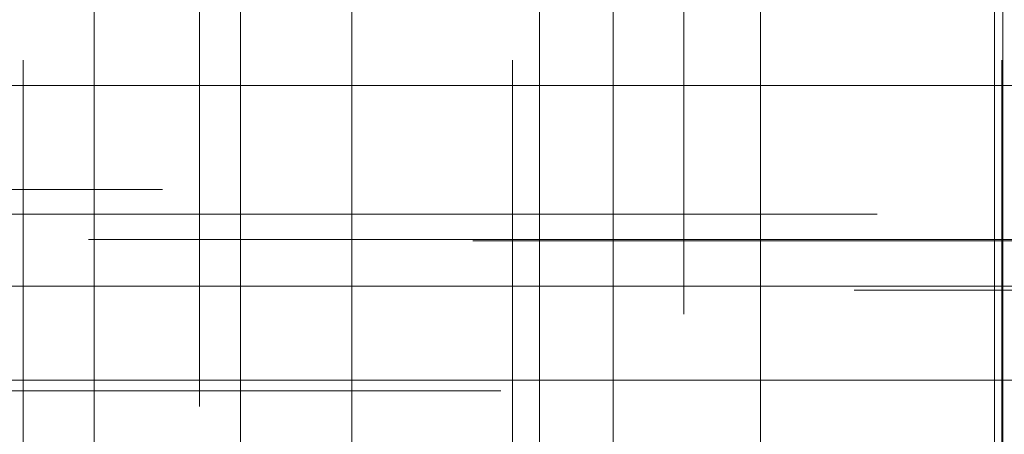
# Model space of a CAD drawing. Header units: millimetres. Extents: x -50 to 901, y -50 to 714.
# Tile 109 of 186: x -7.09 to -1.05, y 17.53 to 20.08. Entities that reach past the tile are written whole.
import ezdxf

# ---------------------------------------------------------------- set-up
doc = ezdxf.new("R2010")
doc.units = ezdxf.units.MM

# ---------------------------------------------------------------- blocks, each defined once
blk = doc.blocks.new('SW_CENTERMARKSYMBOL_1')
at = {"color": 0, "linetype": 'Continuous', "lineweight": 18}
for p, q in [((0, 5), (0, 5.9011)), ((0, 0), (0, 5))]:
    blk.add_line(p, q, dxfattribs=at)
blk = doc.blocks.new('SW_CENTERMARKSYMBOL_2')
at = {"color": 0, "linetype": 'Continuous', "lineweight": 18}
for p, q in [((0, 5), (0, 5.9011)), ((0, 0), (0, 5))]:
    blk.add_line(p, q, dxfattribs=at)
blk = doc.blocks.new('SW_CENTERMARKSYMBOL_6')
at = {"color": 0, "linetype": 'Continuous', "lineweight": 18}
blk.add_line((0, 0), (0, 5), dxfattribs=at)
blk = doc.blocks.new('SW_CENTERMARKSYMBOL_15')
at = {"color": 0, "linetype": 'Continuous', "lineweight": 18}
for p, q in [((0, 5), (0, 5.9011)), ((0, 0), (0, 5))]:
    blk.add_line(p, q, dxfattribs=at)
blk = doc.blocks.new('SW_CENTERMARKSYMBOL_169')
at = {"color": 0, "linetype": 'Continuous', "lineweight": 18}
blk.add_line((0, 0), (0, -5), dxfattribs=at)
blk = doc.blocks.new('SW_CENTERMARKSYMBOL_174')
at = {"color": 0, "linetype": 'Continuous', "lineweight": 18}
for p, q in [((-5, 0), (-5.5549, 0)), ((0, 0), (-5, 0))]:
    blk.add_line(p, q, dxfattribs=at)
blk = doc.blocks.new('SW_CENTERMARKSYMBOL_176')
at = {"color": 0, "linetype": 'Continuous', "lineweight": 18}
for q in [(0, 5), (-5, 0), (0, -5), (5, 0)]:
    blk.add_line((0, 0), q, dxfattribs=at)
blk = doc.blocks.new('SW_CENTERMARKSYMBOL_177')
at = {"color": 0, "linetype": 'Continuous', "lineweight": 18}
blk.add_line((0, 0), (0, -5), dxfattribs=at)
blk = doc.blocks.new('SW_CENTERMARKSYMBOL_178')
at = {"color": 0, "linetype": 'Continuous', "lineweight": 18}
blk.add_line((0, 0), (0, -5), dxfattribs=at)
blk = doc.blocks.new('SW_CENTERMARKSYMBOL_179')
at = {"color": 0, "linetype": 'Continuous', "lineweight": 18}
for p, q in [((0, 0), (0, -5)), ((0, -5), (0, -5.6063))]:
    blk.add_line(p, q, dxfattribs=at)
blk = doc.blocks.new('SW_CENTERMARKSYMBOL_180')
at = {"color": 0, "linetype": 'Continuous', "lineweight": 18}
for p, q in [((0, 0), (0, 5)), ((-5, 0), (-5.5549, 0)), ((0, 0), (-5, 0)), ((0, 0), (0, -5)), ((0, 0), (5, 0))]:
    blk.add_line(p, q, dxfattribs=at)
blk = doc.blocks.new('SW_CENTERMARKSYMBOL_198')
at = {"color": 0, "linetype": 'Continuous', "lineweight": 18}
for p, q in [((-5, 0), (-5.5549, 0)), ((0, 0), (-5, 0))]:
    blk.add_line(p, q, dxfattribs=at)
blk = doc.blocks.new('SW_CENTERMARKSYMBOL_204')
at = {"color": 0, "linetype": 'Continuous', "lineweight": 18}
for p, q in [((0, 0), (5, 0)), ((5, 0), (5.6463, 0))]:
    blk.add_line(p, q, dxfattribs=at)
blk = doc.blocks.new('SW_CENTERMARKSYMBOL_205')
at = {"color": 0, "linetype": 'Continuous', "lineweight": 18}
for p, q in [((0, 0), (5, 0)), ((5, 0), (5.5209, 0))]:
    blk.add_line(p, q, dxfattribs=at)
blk = doc.blocks.new('SW_CENTERMARKSYMBOL_216')
at = {"color": 0, "linetype": 'Continuous', "lineweight": 18}
blk.add_line((0, 0), (0, -5), dxfattribs=at)
blk = doc.blocks.new('SW_CENTERMARKSYMBOL_217')
at = {"color": 0, "linetype": 'Continuous', "lineweight": 18}
for q in [(0, 5), (-5, 0), (0, -5), (5, 0)]:
    blk.add_line((0, 0), q, dxfattribs=at)
blk = doc.blocks.new('SW_CENTERMARKSYMBOL_218')
at = {"color": 0, "linetype": 'Continuous', "lineweight": 18}
for q in [(0, 5), (-5, 0), (0, -5), (5, 0)]:
    blk.add_line((0, 0), q, dxfattribs=at)
blk = doc.blocks.new('SW_CENTERMARKSYMBOL_220')
at = {"color": 0, "linetype": 'Continuous', "lineweight": 18}
for p, q in [((0, 0), (0, -5)), ((0, -5), (0, -5.6063))]:
    blk.add_line(p, q, dxfattribs=at)
blk = doc.blocks.new('SW_CENTERMARKSYMBOL_227')
at = {"color": 0, "linetype": 'Continuous', "lineweight": 18}
for p, q in [((0, 0), (5, 0)), ((5, 0), (5.6463, 0))]:
    blk.add_line(p, q, dxfattribs=at)
blk = doc.blocks.new('SW_CENTERMARKSYMBOL_564')
at = {"color": 0, "linetype": 'Continuous', "lineweight": 18}
for p, q in [((0, 5), (0, 5.9011)), ((0, 0), (0, 5))]:
    blk.add_line(p, q, dxfattribs=at)
blk = doc.blocks.new('SW_CENTERMARKSYMBOL_565')
at = {"color": 0, "linetype": 'Continuous', "lineweight": 18}
for p, q in [((0, 5), (0, 5.9011)), ((0, 0), (0, 5))]:
    blk.add_line(p, q, dxfattribs=at)
blk = doc.blocks.new('SW_CENTERMARKSYMBOL_569')
at = {"color": 0, "linetype": 'Continuous', "lineweight": 18}
blk.add_line((0, 0), (0, 5), dxfattribs=at)
blk = doc.blocks.new('SW_CENTERMARKSYMBOL_578')
at = {"color": 0, "linetype": 'Continuous', "lineweight": 18}
for p, q in [((0, 5), (0, 5.9011)), ((0, 0), (0, 5))]:
    blk.add_line(p, q, dxfattribs=at)
blk = doc.blocks.new('SW_CENTERMARKSYMBOL_732')
at = {"color": 0, "linetype": 'Continuous', "lineweight": 18}
blk.add_line((0, 0), (0, -5), dxfattribs=at)
blk = doc.blocks.new('SW_CENTERMARKSYMBOL_737')
at = {"color": 0, "linetype": 'Continuous', "lineweight": 18}
for p, q in [((-5, 0), (-5.5549, 0)), ((0, 0), (-5, 0))]:
    blk.add_line(p, q, dxfattribs=at)
blk = doc.blocks.new('SW_CENTERMARKSYMBOL_739')
at = {"color": 0, "linetype": 'Continuous', "lineweight": 18}
for q in [(0, 5), (-5, 0), (0, -5), (5, 0)]:
    blk.add_line((0, 0), q, dxfattribs=at)
blk = doc.blocks.new('SW_CENTERMARKSYMBOL_740')
at = {"color": 0, "linetype": 'Continuous', "lineweight": 18}
blk.add_line((0, 0), (0, -5), dxfattribs=at)
blk = doc.blocks.new('SW_CENTERMARKSYMBOL_741')
at = {"color": 0, "linetype": 'Continuous', "lineweight": 18}
blk.add_line((0, 0), (0, -5), dxfattribs=at)
blk = doc.blocks.new('SW_CENTERMARKSYMBOL_742')
at = {"color": 0, "linetype": 'Continuous', "lineweight": 18}
for p, q in [((0, 0), (0, -5)), ((0, -5), (0, -5.6063))]:
    blk.add_line(p, q, dxfattribs=at)
blk = doc.blocks.new('SW_CENTERMARKSYMBOL_743')
at = {"color": 0, "linetype": 'Continuous', "lineweight": 18}
for p, q in [((0, 0), (0, 5)), ((-5, 0), (-5.5549, 0)), ((0, 0), (-5, 0)), ((0, 0), (0, -5)), ((0, 0), (5, 0))]:
    blk.add_line(p, q, dxfattribs=at)
blk = doc.blocks.new('SW_CENTERMARKSYMBOL_761')
at = {"color": 0, "linetype": 'Continuous', "lineweight": 18}
for p, q in [((-5, 0), (-5.5549, 0)), ((0, 0), (-5, 0))]:
    blk.add_line(p, q, dxfattribs=at)
blk = doc.blocks.new('SW_CENTERMARKSYMBOL_767')
at = {"color": 0, "linetype": 'Continuous', "lineweight": 18}
for p, q in [((0, 0), (5, 0)), ((5, 0), (5.6463, 0))]:
    blk.add_line(p, q, dxfattribs=at)
blk = doc.blocks.new('SW_CENTERMARKSYMBOL_768')
at = {"color": 0, "linetype": 'Continuous', "lineweight": 18}
for p, q in [((0, 0), (5, 0)), ((5, 0), (5.5209, 0))]:
    blk.add_line(p, q, dxfattribs=at)
blk = doc.blocks.new('SW_CENTERMARKSYMBOL_779')
at = {"color": 0, "linetype": 'Continuous', "lineweight": 18}
blk.add_line((0, 0), (0, -5), dxfattribs=at)
blk = doc.blocks.new('SW_CENTERMARKSYMBOL_780')
at = {"color": 0, "linetype": 'Continuous', "lineweight": 18}
for q in [(0, 5), (-5, 0), (0, -5), (5, 0)]:
    blk.add_line((0, 0), q, dxfattribs=at)
blk = doc.blocks.new('SW_CENTERMARKSYMBOL_781')
at = {"color": 0, "linetype": 'Continuous', "lineweight": 18}
for q in [(0, 5), (-5, 0), (0, -5), (5, 0)]:
    blk.add_line((0, 0), q, dxfattribs=at)
blk = doc.blocks.new('SW_CENTERMARKSYMBOL_783')
at = {"color": 0, "linetype": 'Continuous', "lineweight": 18}
for p, q in [((0, 0), (0, -5)), ((0, -5), (0, -5.6063))]:
    blk.add_line(p, q, dxfattribs=at)
blk = doc.blocks.new('SW_CENTERMARKSYMBOL_790')
at = {"color": 0, "linetype": 'Continuous', "lineweight": 18}
for p, q in [((0, 0), (5, 0)), ((5, 0), (5.6463, 0))]:
    blk.add_line(p, q, dxfattribs=at)
blk = doc.blocks.new('SW_CENTERMARKSYMBOL_1127')
at = {"color": 0, "linetype": 'Continuous', "lineweight": 18}
for p, q in [((0, 5), (0, 5.9011)), ((0, 0), (0, 5))]:
    blk.add_line(p, q, dxfattribs=at)
blk = doc.blocks.new('SW_CENTERMARKSYMBOL_1128')
at = {"color": 0, "linetype": 'Continuous', "lineweight": 18}
for p, q in [((0, 5), (0, 5.9011)), ((0, 0), (0, 5))]:
    blk.add_line(p, q, dxfattribs=at)
blk = doc.blocks.new('SW_CENTERMARKSYMBOL_1132')
at = {"color": 0, "linetype": 'Continuous', "lineweight": 18}
blk.add_line((0, 0), (0, 5), dxfattribs=at)
blk = doc.blocks.new('SW_CENTERMARKSYMBOL_1141')
at = {"color": 0, "linetype": 'Continuous', "lineweight": 18}
for p, q in [((0, 5), (0, 5.9011)), ((0, 0), (0, 5))]:
    blk.add_line(p, q, dxfattribs=at)
blk = doc.blocks.new('SW_CENTERMARKSYMBOL_1295')
at = {"color": 0, "linetype": 'Continuous', "lineweight": 18}
blk.add_line((0, 0), (0, -5), dxfattribs=at)
blk = doc.blocks.new('SW_CENTERMARKSYMBOL_1300')
at = {"color": 0, "linetype": 'Continuous', "lineweight": 18}
for p, q in [((-5, 0), (-5.5549, 0)), ((0, 0), (-5, 0))]:
    blk.add_line(p, q, dxfattribs=at)
blk = doc.blocks.new('SW_CENTERMARKSYMBOL_1302')
at = {"color": 0, "linetype": 'Continuous', "lineweight": 18}
for q in [(0, 5), (-5, 0), (0, -5), (5, 0)]:
    blk.add_line((0, 0), q, dxfattribs=at)
blk = doc.blocks.new('SW_CENTERMARKSYMBOL_1303')
at = {"color": 0, "linetype": 'Continuous', "lineweight": 18}
blk.add_line((0, 0), (0, -5), dxfattribs=at)
blk = doc.blocks.new('SW_CENTERMARKSYMBOL_1304')
at = {"color": 0, "linetype": 'Continuous', "lineweight": 18}
blk.add_line((0, 0), (0, -5), dxfattribs=at)
blk = doc.blocks.new('SW_CENTERMARKSYMBOL_1305')
at = {"color": 0, "linetype": 'Continuous', "lineweight": 18}
for p, q in [((0, 0), (0, -5)), ((0, -5), (0, -5.6063))]:
    blk.add_line(p, q, dxfattribs=at)
blk = doc.blocks.new('SW_CENTERMARKSYMBOL_1306')
at = {"color": 0, "linetype": 'Continuous', "lineweight": 18}
for p, q in [((0, 0), (0, 5)), ((-5, 0), (-5.5549, 0)), ((0, 0), (-5, 0)), ((0, 0), (0, -5)), ((0, 0), (5, 0))]:
    blk.add_line(p, q, dxfattribs=at)
blk = doc.blocks.new('SW_CENTERMARKSYMBOL_1324')
at = {"color": 0, "linetype": 'Continuous', "lineweight": 18}
for p, q in [((-5, 0), (-5.5549, 0)), ((0, 0), (-5, 0))]:
    blk.add_line(p, q, dxfattribs=at)
blk = doc.blocks.new('SW_CENTERMARKSYMBOL_1330')
at = {"color": 0, "linetype": 'Continuous', "lineweight": 18}
for p, q in [((0, 0), (5, 0)), ((5, 0), (5.6463, 0))]:
    blk.add_line(p, q, dxfattribs=at)
blk = doc.blocks.new('SW_CENTERMARKSYMBOL_1331')
at = {"color": 0, "linetype": 'Continuous', "lineweight": 18}
for p, q in [((0, 0), (5, 0)), ((5, 0), (5.5209, 0))]:
    blk.add_line(p, q, dxfattribs=at)
blk = doc.blocks.new('SW_CENTERMARKSYMBOL_1342')
at = {"color": 0, "linetype": 'Continuous', "lineweight": 18}
blk.add_line((0, 0), (0, -5), dxfattribs=at)
blk = doc.blocks.new('SW_CENTERMARKSYMBOL_1343')
at = {"color": 0, "linetype": 'Continuous', "lineweight": 18}
for q in [(0, 5), (-5, 0), (0, -5), (5, 0)]:
    blk.add_line((0, 0), q, dxfattribs=at)
blk = doc.blocks.new('SW_CENTERMARKSYMBOL_1344')
at = {"color": 0, "linetype": 'Continuous', "lineweight": 18}
for q in [(0, 5), (-5, 0), (0, -5), (5, 0)]:
    blk.add_line((0, 0), q, dxfattribs=at)
blk = doc.blocks.new('SW_CENTERMARKSYMBOL_1346')
at = {"color": 0, "linetype": 'Continuous', "lineweight": 18}
for p, q in [((0, 0), (0, -5)), ((0, -5), (0, -5.6063))]:
    blk.add_line(p, q, dxfattribs=at)
blk = doc.blocks.new('SW_CENTERMARKSYMBOL_1353')
at = {"color": 0, "linetype": 'Continuous', "lineweight": 18}
for p, q in [((0, 0), (5, 0)), ((5, 0), (5.6463, 0))]:
    blk.add_line(p, q, dxfattribs=at)
blk = doc.blocks.new('SW_CENTERMARKSYMBOL_1690')
at = {"color": 0, "linetype": 'Continuous', "lineweight": 18}
for p, q in [((0, 5), (0, 5.9011)), ((0, 0), (0, 5))]:
    blk.add_line(p, q, dxfattribs=at)
blk = doc.blocks.new('SW_CENTERMARKSYMBOL_1691')
at = {"color": 0, "linetype": 'Continuous', "lineweight": 18}
for p, q in [((0, 5), (0, 5.9011)), ((0, 0), (0, 5))]:
    blk.add_line(p, q, dxfattribs=at)
blk = doc.blocks.new('SW_CENTERMARKSYMBOL_1695')
at = {"color": 0, "linetype": 'Continuous', "lineweight": 18}
blk.add_line((0, 0), (0, 5), dxfattribs=at)
blk = doc.blocks.new('SW_CENTERMARKSYMBOL_1704')
at = {"color": 0, "linetype": 'Continuous', "lineweight": 18}
for p, q in [((0, 5), (0, 5.9011)), ((0, 0), (0, 5))]:
    blk.add_line(p, q, dxfattribs=at)
blk = doc.blocks.new('SW_CENTERMARKSYMBOL_1858')
at = {"color": 0, "linetype": 'Continuous', "lineweight": 18}
blk.add_line((0, 0), (0, -5), dxfattribs=at)
blk = doc.blocks.new('SW_CENTERMARKSYMBOL_1863')
at = {"color": 0, "linetype": 'Continuous', "lineweight": 18}
for p, q in [((-5, 0), (-5.5549, 0)), ((0, 0), (-5, 0))]:
    blk.add_line(p, q, dxfattribs=at)
blk = doc.blocks.new('SW_CENTERMARKSYMBOL_1865')
at = {"color": 0, "linetype": 'Continuous', "lineweight": 18}
for q in [(0, 5), (-5, 0), (0, -5), (5, 0)]:
    blk.add_line((0, 0), q, dxfattribs=at)
blk = doc.blocks.new('SW_CENTERMARKSYMBOL_1866')
at = {"color": 0, "linetype": 'Continuous', "lineweight": 18}
blk.add_line((0, 0), (0, -5), dxfattribs=at)
blk = doc.blocks.new('SW_CENTERMARKSYMBOL_1867')
at = {"color": 0, "linetype": 'Continuous', "lineweight": 18}
blk.add_line((0, 0), (0, -5), dxfattribs=at)
blk = doc.blocks.new('SW_CENTERMARKSYMBOL_1868')
at = {"color": 0, "linetype": 'Continuous', "lineweight": 18}
for p, q in [((0, 0), (0, -5)), ((0, -5), (0, -5.6063))]:
    blk.add_line(p, q, dxfattribs=at)
blk = doc.blocks.new('SW_CENTERMARKSYMBOL_1869')
at = {"color": 0, "linetype": 'Continuous', "lineweight": 18}
for p, q in [((0, 0), (0, 5)), ((-5, 0), (-5.5549, 0)), ((0, 0), (-5, 0)), ((0, 0), (0, -5)), ((0, 0), (5, 0))]:
    blk.add_line(p, q, dxfattribs=at)
blk = doc.blocks.new('SW_CENTERMARKSYMBOL_1887')
at = {"color": 0, "linetype": 'Continuous', "lineweight": 18}
for p, q in [((-5, 0), (-5.5549, 0)), ((0, 0), (-5, 0))]:
    blk.add_line(p, q, dxfattribs=at)
blk = doc.blocks.new('SW_CENTERMARKSYMBOL_1893')
at = {"color": 0, "linetype": 'Continuous', "lineweight": 18}
for p, q in [((0, 0), (5, 0)), ((5, 0), (5.6463, 0))]:
    blk.add_line(p, q, dxfattribs=at)
blk = doc.blocks.new('SW_CENTERMARKSYMBOL_1894')
at = {"color": 0, "linetype": 'Continuous', "lineweight": 18}
for p, q in [((0, 0), (5, 0)), ((5, 0), (5.5209, 0))]:
    blk.add_line(p, q, dxfattribs=at)
blk = doc.blocks.new('SW_CENTERMARKSYMBOL_1905')
at = {"color": 0, "linetype": 'Continuous', "lineweight": 18}
blk.add_line((0, 0), (0, -5), dxfattribs=at)
blk = doc.blocks.new('SW_CENTERMARKSYMBOL_1906')
at = {"color": 0, "linetype": 'Continuous', "lineweight": 18}
for q in [(0, 5), (-5, 0), (0, -5), (5, 0)]:
    blk.add_line((0, 0), q, dxfattribs=at)
blk = doc.blocks.new('SW_CENTERMARKSYMBOL_1907')
at = {"color": 0, "linetype": 'Continuous', "lineweight": 18}
for q in [(0, 5), (-5, 0), (0, -5), (5, 0)]:
    blk.add_line((0, 0), q, dxfattribs=at)
blk = doc.blocks.new('SW_CENTERMARKSYMBOL_1909')
at = {"color": 0, "linetype": 'Continuous', "lineweight": 18}
for p, q in [((0, 0), (0, -5)), ((0, -5), (0, -5.6063))]:
    blk.add_line(p, q, dxfattribs=at)
blk = doc.blocks.new('SW_CENTERMARKSYMBOL_1916')
at = {"color": 0, "linetype": 'Continuous', "lineweight": 18}
for p, q in [((0, 0), (5, 0)), ((5, 0), (5.6463, 0))]:
    blk.add_line(p, q, dxfattribs=at)
blk = doc.blocks.new('SW_CENTERMARKSYMBOL_2253')
at = {"color": 0, "linetype": 'Continuous', "lineweight": 18}
for p, q in [((0, 5), (0, 5.9011)), ((0, 0), (0, 5))]:
    blk.add_line(p, q, dxfattribs=at)
blk = doc.blocks.new('SW_CENTERMARKSYMBOL_2254')
at = {"color": 0, "linetype": 'Continuous', "lineweight": 18}
for p, q in [((0, 5), (0, 5.9011)), ((0, 0), (0, 5))]:
    blk.add_line(p, q, dxfattribs=at)
blk = doc.blocks.new('SW_CENTERMARKSYMBOL_2258')
at = {"color": 0, "linetype": 'Continuous', "lineweight": 18}
blk.add_line((0, 0), (0, 5), dxfattribs=at)
blk = doc.blocks.new('SW_CENTERMARKSYMBOL_2267')
at = {"color": 0, "linetype": 'Continuous', "lineweight": 18}
for p, q in [((0, 5), (0, 5.9011)), ((0, 0), (0, 5))]:
    blk.add_line(p, q, dxfattribs=at)
blk = doc.blocks.new('SW_CENTERMARKSYMBOL_2421')
at = {"color": 0, "linetype": 'Continuous', "lineweight": 18}
blk.add_line((0, 0), (0, -5), dxfattribs=at)
blk = doc.blocks.new('SW_CENTERMARKSYMBOL_2426')
at = {"color": 0, "linetype": 'Continuous', "lineweight": 18}
for p, q in [((-5, 0), (-5.5549, 0)), ((0, 0), (-5, 0))]:
    blk.add_line(p, q, dxfattribs=at)
blk = doc.blocks.new('SW_CENTERMARKSYMBOL_2428')
at = {"color": 0, "linetype": 'Continuous', "lineweight": 18}
for q in [(0, 5), (-5, 0), (0, -5), (5, 0)]:
    blk.add_line((0, 0), q, dxfattribs=at)
blk = doc.blocks.new('SW_CENTERMARKSYMBOL_2429')
at = {"color": 0, "linetype": 'Continuous', "lineweight": 18}
blk.add_line((0, 0), (0, -5), dxfattribs=at)
blk = doc.blocks.new('SW_CENTERMARKSYMBOL_2430')
at = {"color": 0, "linetype": 'Continuous', "lineweight": 18}
blk.add_line((0, 0), (0, -5), dxfattribs=at)
blk = doc.blocks.new('SW_CENTERMARKSYMBOL_2431')
at = {"color": 0, "linetype": 'Continuous', "lineweight": 18}
for p, q in [((0, 0), (0, -5)), ((0, -5), (0, -5.6063))]:
    blk.add_line(p, q, dxfattribs=at)
blk = doc.blocks.new('SW_CENTERMARKSYMBOL_2432')
at = {"color": 0, "linetype": 'Continuous', "lineweight": 18}
for p, q in [((0, 0), (0, 5)), ((-5, 0), (-5.5549, 0)), ((0, 0), (-5, 0)), ((0, 0), (0, -5)), ((0, 0), (5, 0))]:
    blk.add_line(p, q, dxfattribs=at)
blk = doc.blocks.new('SW_CENTERMARKSYMBOL_2450')
at = {"color": 0, "linetype": 'Continuous', "lineweight": 18}
for p, q in [((-5, 0), (-5.5549, 0)), ((0, 0), (-5, 0))]:
    blk.add_line(p, q, dxfattribs=at)
blk = doc.blocks.new('SW_CENTERMARKSYMBOL_2456')
at = {"color": 0, "linetype": 'Continuous', "lineweight": 18}
for p, q in [((0, 0), (5, 0)), ((5, 0), (5.6463, 0))]:
    blk.add_line(p, q, dxfattribs=at)
blk = doc.blocks.new('SW_CENTERMARKSYMBOL_2457')
at = {"color": 0, "linetype": 'Continuous', "lineweight": 18}
for p, q in [((0, 0), (5, 0)), ((5, 0), (5.5209, 0))]:
    blk.add_line(p, q, dxfattribs=at)
blk = doc.blocks.new('SW_CENTERMARKSYMBOL_2468')
at = {"color": 0, "linetype": 'Continuous', "lineweight": 18}
blk.add_line((0, 0), (0, -5), dxfattribs=at)
blk = doc.blocks.new('SW_CENTERMARKSYMBOL_2469')
at = {"color": 0, "linetype": 'Continuous', "lineweight": 18}
for q in [(0, 5), (-5, 0), (0, -5), (5, 0)]:
    blk.add_line((0, 0), q, dxfattribs=at)
blk = doc.blocks.new('SW_CENTERMARKSYMBOL_2470')
at = {"color": 0, "linetype": 'Continuous', "lineweight": 18}
for q in [(0, 5), (-5, 0), (0, -5), (5, 0)]:
    blk.add_line((0, 0), q, dxfattribs=at)
blk = doc.blocks.new('SW_CENTERMARKSYMBOL_2472')
at = {"color": 0, "linetype": 'Continuous', "lineweight": 18}
for p, q in [((0, 0), (0, -5)), ((0, -5), (0, -5.6063))]:
    blk.add_line(p, q, dxfattribs=at)
blk = doc.blocks.new('SW_CENTERMARKSYMBOL_2479')
at = {"color": 0, "linetype": 'Continuous', "lineweight": 18}
for p, q in [((0, 0), (5, 0)), ((5, 0), (5.6463, 0))]:
    blk.add_line(p, q, dxfattribs=at)

msp = doc.modelspace()

# ---------------------------------------------------------------- linework, layer by layer
at = {"color": 7, "linetype": 'Continuous', "lineweight": 25}
for radius in [45, 45, 45, 45, 45, 43.8964, 43.8964, 43.8964, 43.8964, 43.8964, 43.6219, 43.6219, 43.6219, 43.6219, 43.6219, 42.2814, 42.2814, 42.2814, 42.2814, 42.2814, 35.2814, 35.2814, 35.2814, 35.2814, 35.2814, 33.2814, 33.2814, 33.2814, 33.2814, 33.2814]:
    msp.add_circle((0, 0), radius, dxfattribs=at)
msp.add_arc((0, 0), 50, 94.01152, 175.98848, dxfattribs=at)
msp.add_arc((0, 0), 50, 94.01152, 175.98848, dxfattribs=at)
msp.add_arc((0, 0), 50, 94.01152, 175.98848, dxfattribs=at)
msp.add_arc((0, 0), 50, 94.01152, 175.98848, dxfattribs=at)
msp.add_arc((0, 0), 50, 94.01152, 175.98848, dxfattribs=at)

# ---------------------------------------------------------------- block references
at = {"color": 7, "linetype": 'Continuous', "lineweight": 18}
for name, p in [('SW_CENTERMARKSYMBOL_179', (-3.0165, 23.8778)), ('SW_CENTERMARKSYMBOL_742', (-3.0165, 23.8778)), ('SW_CENTERMARKSYMBOL_1305', (-3.0165, 23.8778)), ('SW_CENTERMARKSYMBOL_1868', (-3.0165, 23.8778)), ('SW_CENTERMARKSYMBOL_2431', (-3.0165, 23.8778)), ('SW_CENTERMARKSYMBOL_220', (-5.9854, 23.3115)), ('SW_CENTERMARKSYMBOL_783', (-5.9854, 23.3115)), ('SW_CENTERMARKSYMBOL_1346', (-5.9854, 23.3115)), ('SW_CENTERMARKSYMBOL_1909', (-5.9854, 23.3115)), ('SW_CENTERMARKSYMBOL_2472', (-5.9854, 23.3115)), ('SW_CENTERMARKSYMBOL_169', (-1.1115, 22.3346)), ('SW_CENTERMARKSYMBOL_732', (-1.1115, 22.3346)), ('SW_CENTERMARKSYMBOL_1295', (-1.1115, 22.3346)), ('SW_CENTERMARKSYMBOL_1858', (-1.1115, 22.3346)), ('SW_CENTERMARKSYMBOL_2421', (-1.1115, 22.3346)), ('SW_CENTERMARKSYMBOL_178', (-3.902, 22.0192)), ('SW_CENTERMARKSYMBOL_741', (-3.902, 22.0192)), ('SW_CENTERMARKSYMBOL_1304', (-3.902, 22.0192)), ('SW_CENTERMARKSYMBOL_1867', (-3.902, 22.0192)), ('SW_CENTERMARKSYMBOL_2430', (-3.902, 22.0192)), ('SW_CENTERMARKSYMBOL_216', (-6.6309, 21.3565)), ('SW_CENTERMARKSYMBOL_779', (-6.6309, 21.3565)), ('SW_CENTERMARKSYMBOL_1342', (-6.6309, 21.3565)), ('SW_CENTERMARKSYMBOL_1905', (-6.6309, 21.3565)), ('SW_CENTERMARKSYMBOL_2468', (-6.6309, 21.3565)), ('SW_CENTERMARKSYMBOL_177', (-2.5458, 20.152)), ('SW_CENTERMARKSYMBOL_740', (-2.5458, 20.152)), ('SW_CENTERMARKSYMBOL_1303', (-2.5458, 20.152)), ('SW_CENTERMARKSYMBOL_1866', (-2.5458, 20.152)), ('SW_CENTERMARKSYMBOL_2429', (-2.5458, 20.152)), ('SW_CENTERMARKSYMBOL_217', (-5.0514, 19.674)), ('SW_CENTERMARKSYMBOL_780', (-5.0514, 19.674)), ('SW_CENTERMARKSYMBOL_1343', (-5.0514, 19.674)), ('SW_CENTERMARKSYMBOL_1906', (-5.0514, 19.674)), ('SW_CENTERMARKSYMBOL_2469', (-5.0514, 19.674)), ('SW_CENTERMARKSYMBOL_205', (-11.7338, 19.0365)), ('SW_CENTERMARKSYMBOL_768', (-11.7338, 19.0365)), ('SW_CENTERMARKSYMBOL_1331', (-11.7338, 19.0365)), ('SW_CENTERMARKSYMBOL_1894', (-11.7338, 19.0365)), ('SW_CENTERMARKSYMBOL_2457', (-11.7338, 19.0365)), ('SW_CENTERMARKSYMBOL_227', (-7.4774, 18.8857)), ('SW_CENTERMARKSYMBOL_790', (-7.4774, 18.8857)), ('SW_CENTERMARKSYMBOL_1353', (-7.4774, 18.8857)), ('SW_CENTERMARKSYMBOL_1916', (-7.4774, 18.8857)), ('SW_CENTERMARKSYMBOL_2479', (-7.4774, 18.8857)), ('SW_CENTERMARKSYMBOL_180', (-1.1115, 18.7303)), ('SW_CENTERMARKSYMBOL_743', (-1.1115, 18.7303)), ('SW_CENTERMARKSYMBOL_1306', (-1.1115, 18.7303)), ('SW_CENTERMARKSYMBOL_1869', (-1.1115, 18.7303)), ('SW_CENTERMARKSYMBOL_2432', (-1.1115, 18.7303)), ('SW_CENTERMARKSYMBOL_174', (1.2448, 18.722)), ('SW_CENTERMARKSYMBOL_737', (1.2448, 18.722)), ('SW_CENTERMARKSYMBOL_1300', (1.2448, 18.722)), ('SW_CENTERMARKSYMBOL_1863', (1.2448, 18.722)), ('SW_CENTERMARKSYMBOL_2426', (1.2448, 18.722)), ('SW_CENTERMARKSYMBOL_176', (-3.4502, 18.4433)), ('SW_CENTERMARKSYMBOL_739', (-3.4502, 18.4433)), ('SW_CENTERMARKSYMBOL_1302', (-3.4502, 18.4433)), ('SW_CENTERMARKSYMBOL_1865', (-3.4502, 18.4433)), ('SW_CENTERMARKSYMBOL_2428', (-3.4502, 18.4433)), ('SW_CENTERMARKSYMBOL_198', (3.5815, 18.4183)), ('SW_CENTERMARKSYMBOL_761', (3.5815, 18.4183)), ('SW_CENTERMARKSYMBOL_1324', (3.5815, 18.4183)), ('SW_CENTERMARKSYMBOL_1887', (3.5815, 18.4183)), ('SW_CENTERMARKSYMBOL_2450', (3.5815, 18.4183)), ('SW_CENTERMARKSYMBOL_204', (-9.7854, 17.7997)), ('SW_CENTERMARKSYMBOL_767', (-9.7854, 17.7997)), ('SW_CENTERMARKSYMBOL_1330', (-9.7854, 17.7997)), ('SW_CENTERMARKSYMBOL_1893', (-9.7854, 17.7997)), ('SW_CENTERMARKSYMBOL_2456', (-9.7854, 17.7997)), ('SW_CENTERMARKSYMBOL_218', (-5.7346, 17.8655)), ('SW_CENTERMARKSYMBOL_781', (-5.7346, 17.8655)), ('SW_CENTERMARKSYMBOL_1344', (-5.7346, 17.8655)), ('SW_CENTERMARKSYMBOL_1907', (-5.7346, 17.8655)), ('SW_CENTERMARKSYMBOL_2470', (-5.7346, 17.8655)), ('SW_CENTERMARKSYMBOL_6', (-1.061, 16.9289)), ('SW_CENTERMARKSYMBOL_569', (-1.061, 16.9289)), ('SW_CENTERMARKSYMBOL_1132', (-1.061, 16.9289)), ('SW_CENTERMARKSYMBOL_1695', (-1.061, 16.9289)), ('SW_CENTERMARKSYMBOL_2258', (-1.061, 16.9289)), ('SW_CENTERMARKSYMBOL_15', (-7.0663, 13.9289)), ('SW_CENTERMARKSYMBOL_578', (-7.0663, 13.9289)), ('SW_CENTERMARKSYMBOL_1141', (-7.0663, 13.9289)), ('SW_CENTERMARKSYMBOL_1704', (-7.0663, 13.9289)), ('SW_CENTERMARKSYMBOL_2267', (-7.0663, 13.9289)), ('SW_CENTERMARKSYMBOL_1', (-4.0663, 13.9289)), ('SW_CENTERMARKSYMBOL_564', (-4.0663, 13.9289)), ('SW_CENTERMARKSYMBOL_1127', (-4.0663, 13.9289)), ('SW_CENTERMARKSYMBOL_1690', (-4.0663, 13.9289)), ('SW_CENTERMARKSYMBOL_2253', (-4.0663, 13.9289)), ('SW_CENTERMARKSYMBOL_2', (-1.0663, 13.9289)), ('SW_CENTERMARKSYMBOL_565', (-1.0663, 13.9289)), ('SW_CENTERMARKSYMBOL_1128', (-1.0663, 13.9289)), ('SW_CENTERMARKSYMBOL_1691', (-1.0663, 13.9289)), ('SW_CENTERMARKSYMBOL_2254', (-1.0663, 13.9289))]:
    msp.add_blockref(name, p, dxfattribs=at)

doc.saveas('drawing.dxf')
